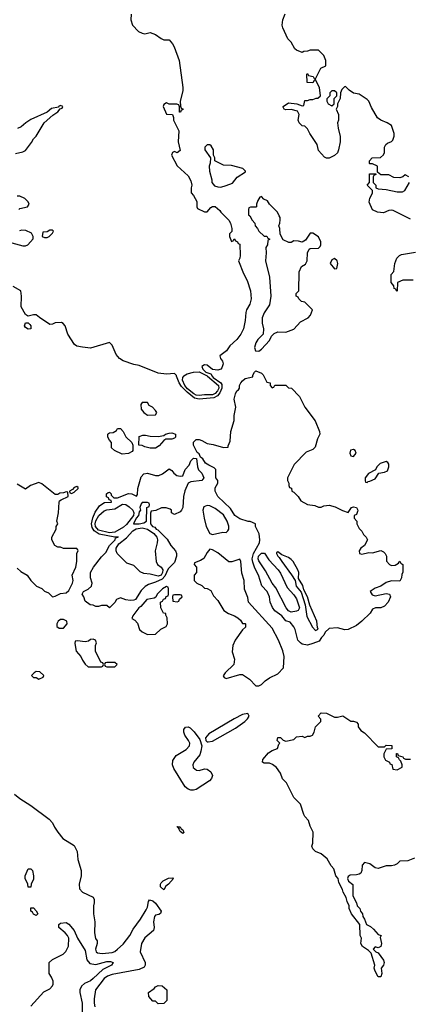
# Model space of a CAD drawing. Header units: inches. Extents: x 2792272 to 2951639, y 860504 to 1033803.
# Tile 12 of 209: x 2930468 to 2933333, y 885362 to 892631. Entities that reach past the tile are written whole.
import ezdxf

# ---------------------------------------------------------------- set-up
doc = ezdxf.new("R2010")
doc.units = ezdxf.units.IN
doc.header["$MEASUREMENT"] = 0
doc.layers.add('C9838', color=7, linetype='Continuous')
doc.layers.add('C9839', color=7, linetype='Continuous')

msp = doc.modelspace()

# ---------------------------------------------------------------- linework, layer by layer
at = {"layer": 'C9838', "color": 4}
for points, elevation in [([(2931888.2, 890000), (2931895.1, 889990), (2931950.8, 889950.8), (2931957.2, 889937.2), (2931958.4, 889910), (2931943.5, 889876.5), (2931925.3, 889854.7), (2931899.6, 889840.4), (2931790, 889829.7), (2931756.7, 889836.7), (2931701.8, 889881.8), (2931662.1, 889922.1), (2931643.5, 889950), (2931624.9, 890000)], 8), ([(2931851.5, 890000), (2931934.1, 889930), (2931935.4, 889910), (2931925.9, 889890), (2931910, 889872.2), (2931890, 889861.9), (2931830, 889862.4), (2931790, 889856.5), (2931770, 889859.9), (2931752.1, 889870), (2931706.1, 889906.1), (2931684.7, 889930), (2931669.1, 889970), (2931670.8, 889990), (2931677.9, 890000)], 4), ([(2932267, 890000), (2932290, 889954), (2932314, 889950), (2932314, 889930), (2932330, 889914), (2932342, 889918), (2932350, 889934), (2932430, 889932), (2932450, 889914), (2932471.1, 889911.1), (2932532, 889850), (2932571.1, 889771.1), (2932646, 889670), (2932678, 889590), (2932682, 889570), (2932663.6, 889536.4), (2932645.4, 889474.6), (2932630, 889458), (2932581, 889439), (2932491.6, 889348.4), (2932442, 889250), (2932442, 889230), (2932452, 889210), (2932452.7, 889192.7), (2932458, 889178), (2932471.3, 889171.3), (2932474, 889150), (2932490, 889142), (2932522, 889110), (2932539.8, 889079.8), (2932590, 889051), (2932643.6, 889043.6), (2932670, 889032), (2932690, 889032), (2932710, 889041), (2932750, 889046.8), (2932793.7, 889033.7), (2932847.1, 889007.1), (2932890, 888992), (2932915.3, 889030), (2932930, 889035.5), (2932950.3, 889030.3), (2932960.7, 889010), (2932959.1, 889000.9), (2932950, 888978), (2932934, 888970), (2932934, 888950), (2932954, 888930), (2932954, 888910), (2932970, 888874), (2932990, 888854), (2933002, 888830), (2933022, 888810), (2933032, 888790), (2933010, 888748), (2932982, 888730), (2932972, 888710), (2932974, 888690), (2932990, 888684.7), (2933042, 888698), (2933070, 888694.8), (2933130, 888712), (2933150, 888702), (2933162, 888690), (2933172, 888670), (2933172.7, 888632.7), (2933194, 888610), (2933210, 888602), (2933236.4, 888603.6), (2933262, 888618), (2933270, 888634), (2933278, 888618), (2933294, 888610), (2933292.7, 888552.7), (2933284.7, 888535.3), (2933282, 888510), (2933270, 888486), (2933210, 888488.7), (2933170, 888475.3), (2933130.9, 888449.1), (2933090, 888434), (2933052, 888410), (2933066, 888386), (2933090, 888378), (2933170, 888396), (2933194, 888390), (2933202, 888370), (2933184.7, 888330), (2933158, 888302), (2933130, 888288.7), (2933091.6, 888288.4), (2933070, 888278), (2933052, 888250), (2932990.6, 888189.4), (2932950, 888159), (2932890.6, 888129.4), (2932865.6, 888125.6), (2932810, 888142), (2932750, 888137.2), (2932721, 888110), (2932710, 888088), (2932692, 888070), (2932676, 888044), (2932630, 888025.2), (2932590, 888013.2), (2932550, 888021.2), (2932539, 888030), (2932519, 888050), (2932499, 888130), (2932490, 888148), (2932462, 888182), (2932430, 888192.3), (2932399.6, 888230), (2932348, 888268), (2932331.4, 888291.4), (2932314.5, 888330), (2932309.2, 888370), (2932292.3, 888410), (2932252.3, 888452.3), (2932229.5, 888530), (2932200.9, 888580.9), (2932185.7, 888625.7), (2932183.1, 888650), (2932190.7, 888689.3), (2932235.1, 888770), (2932239.5, 888790), (2932234.8, 888834.8), (2932206, 888890), (2932206, 888910), (2932167.3, 888927.3), (2932152.7, 888927.3), (2932090, 888946.6), (2932053.2, 888970), (2932021.7, 889021.7), (2931929.4, 889110), (2931909.1, 889150.9), (2931910, 889174), (2931928, 889210), (2931928, 889230), (2931915.3, 889250), (2931915.3, 889310), (2931902.7, 889322.7), (2931861.5, 889341.5), (2931838, 889358), (2931818, 889390), (2931802, 889402), (2931790, 889426), (2931776.4, 889436.4), (2931749.2, 889490), (2931750, 889512), (2931769.3, 889530.7), (2931790, 889531), (2931810, 889524.7), (2931850, 889502), (2931895.3, 889495.3), (2931970, 889472), (2932006, 889474), (2932006, 889486), (2932020.4, 889519.6), (2932024, 889590), (2932048.4, 889671.6), (2932048.7, 889710), (2932062, 889770), (2932049.2, 889830), (2932058, 889870), (2932068, 889890), (2932082, 889898), (2932088.7, 889910), (2932089.2, 889930), (2932097.2, 889950), (2932110, 889966), (2932130, 889981), (2932186, 889994), (2932186, 890000)], 8), ([(2930450, 888582), (2930476.9, 888556.9), (2930522, 888530), (2930550, 888492), (2930592, 888450), (2930630, 888431.3), (2930651.1, 888411.1), (2930679.8, 888399.8), (2930710, 888371.3), (2930730, 888374.8), (2930770, 888394), (2930810, 888398.8), (2930830, 888418), (2930858, 888470), (2930861.2, 888490), (2930855.3, 888530), (2930882, 888590), (2930888, 888630), (2930888, 888692), (2930898, 888710), (2930896.4, 888716.4), (2930890, 888726), (2930790, 888728), (2930770, 888738), (2930750, 888738), (2930728, 888750), (2930706, 888790), (2930706, 888810), (2930738, 888870), (2930738, 888890), (2930748, 888910), (2930742, 888930), (2930754, 888990), (2930758, 889070), (2930762, 889078), (2930774.6, 889085.4), (2930826, 889110), (2930822, 889142), (2930810, 889146), (2930790, 889138), (2930763.6, 889136.4), (2930750, 889126), (2930730, 889126), (2930630, 889204), (2930610, 889214), (2930547.1, 889192.9), (2930510, 889166), (2930450, 889202)], 12), ([(2933379.6, 886440.4), (2933330, 886422), (2933270, 886418), (2933250, 886398), (2933230.9, 886389.1), (2933210, 886384), (2933170, 886384), (2933110, 886364), (2933088, 886370), (2933050, 886398), (2933010, 886408), (2932992, 886390), (2932991, 886350), (2932982, 886330), (2932970, 886322), (2932950, 886318), (2932903.6, 886316.4), (2932890, 886306), (2932884.7, 886290), (2932892, 886270), (2932925.4, 886245.4), (2932924, 886164), (2932951.3, 886110), (2932956, 886090), (2932976, 886070), (2932981, 886050), (2932996, 886030), (2932998, 886010), (2933010.9, 885990.9), (2933024.7, 885950), (2933055.2, 885935.2), (2933077.1, 885917.1), (2933110, 885878), (2933134, 885870), (2933124.7, 885855.3), (2933136, 885810), (2933131.6, 885788.4), (2933110, 885778), (2933090, 885786), (2933074, 885770), (2933094, 885750), (2933110, 885742), (2933151.1, 885688.9), (2933156, 885670), (2933151.3, 885650), (2933132, 885630), (2933138, 885590), (2933130, 885566), (2933110, 885566), (2933090, 885606), (2933082, 885630), (2933086, 885650), (2933059, 885739), (2933040.4, 885760.4), (2932995.3, 885790), (2932984, 885810), (2932988, 885850), (2932978, 885870), (2932975.3, 885950), (2932915.3, 886030), (2932898, 886070), (2932898, 886090), (2932881.2, 886121.2), (2932874, 886150), (2932853.2, 886190), (2932848.7, 886210), (2932822, 886262), (2932817.2, 886290), (2932799.3, 886310), (2932783.3, 886363.3), (2932765.1, 886385.1), (2932736.1, 886436.1), (2932690, 886473.2), (2932648.9, 886488.9), (2932628.7, 886510), (2932622, 886530), (2932628.4, 886551.6), (2932632.5, 886632.5), (2932610, 886678), (2932598, 886718), (2932570, 886748.7), (2932563.3, 886763.3), (2932539, 886839), (2932489.2, 886890), (2932436, 886996), (2932406.8, 887026.8), (2932390, 887068), (2932362, 887110), (2932332.3, 887132.3), (2932310, 887142.7), (2932270, 887142), (2932258, 887150), (2932261.2, 887170), (2932301.6, 887218.4), (2932330, 887236), (2932368, 887250), (2932378, 887282), (2932386, 887290), (2932366, 887310), (2932370, 887332), (2932390, 887332), (2932411.3, 887311.3), (2932430, 887304.7), (2932490, 887317.3), (2932510, 887337.3), (2932550, 887340.7), (2932570, 887331.3), (2932590, 887341), (2932610, 887341), (2932628, 887350), (2932639, 887370), (2932649.5, 887410.5), (2932688, 887450), (2932687.3, 887467.3), (2932668, 887490), (2932690, 887514), (2932730, 887512), (2932790, 887482.8), (2932810, 887481), (2932851.3, 887491.3), (2932910, 887452), (2932930, 887452), (2932950, 887444.7), (2932964.7, 887430), (2932964.7, 887410), (2932982.8, 887382.8), (2933010, 887366), (2933110, 887262), (2933158, 887262), (2933170, 887274), (2933212.7, 887272.7), (2933212.7, 887247.3), (2933170, 887246), (2933152, 887210), (2933152, 887190), (2933165.4, 887165.4), (2933194, 887150), (2933198, 887138), (2933212.7, 887132.7), (2933218, 887098), (2933250, 887094), (2933287.3, 887112.7), (2933288, 887130), (2933278, 887158), (2933267.3, 887167.3), (2933262, 887182), (2933246, 887190), (2933247.3, 887212.7), (2933252.7, 887212.7), (2933258, 887198), (2933294, 887190), (2933298, 887178), (2933312.7, 887172.7), (2933350, 887172)], 8), ([(2930430, 886914), (2930470, 886880.7), (2930550.4, 886830.4), (2930686, 886730), (2930710, 886702), (2930724.7, 886670), (2930750, 886632), (2930787.1, 886587.1), (2930870, 886534), (2930891.1, 886491.1), (2930896, 886430), (2930921, 886350), (2930921, 886310), (2930906, 886250), (2930910, 886214), (2930931.1, 886191.1), (2931010, 886152), (2931016.9, 886136.9), (2931018, 886110), (2931011.3, 886090), (2931011.3, 886030), (2931021, 885970), (2931018.8, 885890), (2931027.3, 885847.3), (2931038, 885830), (2931038, 885810), (2931027.3, 885770), (2931031.3, 885750), (2931041.4, 885741.4), (2931075.9, 885735.9), (2931150, 885745.3), (2931170, 885753), (2931190, 885768.2), (2931230, 885806.4), (2931280.5, 885870), (2931304.4, 885915.6), (2931359.6, 885990), (2931401.3, 886058.7), (2931410, 886078), (2931418, 886122), (2931426, 886134), (2931450, 886124.9), (2931470, 886108.2), (2931510, 886050.7), (2931506.4, 886033.6), (2931494.4, 886025.6), (2931470, 886021.2), (2931460.7, 886010), (2931454.8, 885970), (2931458.8, 885930), (2931453.4, 885906.6), (2931390, 885853.2), (2931365.5, 885810), (2931357.3, 885750), (2931392, 885670), (2931392, 885650), (2931384.7, 885635.3), (2931350, 885619), (2931150, 885582.4), (2931114.8, 885570), (2931090, 885551.6), (2931027.7, 885470), (2931017.5, 885402.5), (2931017.1, 885370), (2931022.8, 885342.8)], 8), ([(2930550, 885348.2), (2930646.2, 885453.8), (2930690, 885477.3), (2930710, 885498), (2930715.1, 885510), (2930713.6, 885533.6), (2930703.1, 885563.1), (2930686, 885590), (2930686, 885670), (2930710, 885694), (2930788.4, 885731.6), (2930808.4, 885751.6), (2930828.9, 885791.1), (2930829.2, 885850), (2930821.2, 885870), (2930804, 885890), (2930755.3, 885930), (2930755.3, 885950), (2930770, 885961), (2930810, 885966.8), (2930830, 885954.8), (2930870, 885906), (2930894.9, 885850), (2930950, 885758.8), (2930963.1, 885690), (2930984, 885664), (2931030, 885655.3), (2931110, 885677.1), (2931138, 885678), (2931158, 885670), (2931146, 885650), (2931081.4, 885618.6), (2931010, 885551.8), (2930990, 885536.2), (2930945.3, 885514.7), (2930924.4, 885495.6), (2930910.6, 885470), (2930910.6, 885450), (2930928.2, 885370), (2930928, 885292)], 4)]:
    msp.add_lwpolyline(points, dxfattribs=dict(at, elevation=elevation))
for points, elevation in [([(2931410, 889806), (2931370, 889806), (2931362, 889790), (2931363.6, 889756.4), (2931382, 889730), (2931410, 889712), (2931470, 889714), (2931478, 889730), (2931470, 889746), (2931446, 889770), (2931423.1, 889783.1)], 12), ([(2931223.1, 889423.1), (2931166, 889450), (2931146, 889470), (2931146, 889510), (2931130, 889526), (2931118, 889550), (2931118, 889570), (2931123.1, 889576.9), (2931130, 889582), (2931156.4, 889583.6), (2931182, 889598), (2931190, 889614), (2931210, 889612), (2931230, 889592), (2931251.6, 889551.6), (2931294, 889510), (2931302, 889490), (2931302, 889450), (2931298, 889442), (2931270, 889428.7)], 8), ([(2931430, 889468), (2931390, 889478), (2931370, 889488), (2931346, 889490), (2931350, 889554), (2931376.4, 889563.6), (2931395.3, 889564.7), (2931430, 889557.3), (2931490, 889553.4), (2931530, 889561), (2931542, 889570), (2931570, 889579.3), (2931590, 889580.5), (2931617.3, 889570), (2931617.3, 889550), (2931610, 889542.7), (2931590, 889535.1), (2931546.4, 889533.6), (2931530, 889524), (2931496.1, 889483.9), (2931470, 889468.7)], 8), ([(2932930, 889459), (2932907.9, 889452.1), (2932901, 889430), (2932910, 889412), (2932930, 889406), (2932948.7, 889430), (2932942, 889450)], 12), ([(2931610, 888978), (2931586, 888990), (2931586, 889010), (2931576.4, 889016.4), (2931547.3, 889027.3), (2931512.7, 889027.3), (2931471.6, 889008.4), (2931438, 889002), (2931432.7, 888987.3), (2931431.3, 888910), (2931447.3, 888890), (2931463.7, 888883.7), (2931474.8, 888870), (2931485.3, 888865.3), (2931555.8, 888795.8), (2931582, 888750), (2931616.3, 888710), (2931623.8, 888690), (2931623.1, 888670), (2931610, 888623.7), (2931562.6, 888577.4), (2931538, 888522), (2931518.9, 888501.1), (2931470, 888477.4), (2931418.8, 888461.2), (2931394, 888446), (2931363.9, 888416.1), (2931320.7, 888350), (2931310, 888344.7), (2931283.6, 888343.6), (2931250, 888349), (2931210, 888364), (2931182, 888350), (2931170, 888328), (2931130, 888288.7), (2931110, 888306), (2931070, 888306), (2931050, 888298), (2931030, 888298), (2931008.7, 888308.7), (2930988, 888310), (2930950, 888338), (2930942, 888370), (2930929.3, 888390), (2930938, 888410), (2930974, 888426), (2930998, 888450), (2931002, 888470), (2930989.4, 888509.4), (2930989.4, 888550), (2931013.2, 888590), (2931070, 888665.5), (2931102.6, 888697.4), (2931130, 888750.4), (2931171.6, 888790), (2931173.2, 888806.8), (2931194, 888810), (2931194, 888814), (2931169, 888811), (2931053.8, 888833.8), (2931017, 888857), (2931001.2, 888881.2), (2930996.5, 888910), (2931006, 888954), (2931024.9, 888995.1), (2931057, 889043), (2931080.2, 889059.8), (2931094, 889066), (2931146, 889070), (2931142, 889082), (2931127.3, 889087.3), (2931122, 889102), (2931108, 889108), (2931108.4, 889131.6), (2931120.4, 889139.6), (2931130, 889142), (2931142, 889130), (2931142, 889122), (2931162, 889102), (2931190, 889101), (2931270, 889134), (2931294, 889130), (2931330, 889114), (2931335.3, 889124.7), (2931338.4, 889170), (2931364.4, 889255.6), (2931382.9, 889277.1), (2931410, 889282), (2931470, 889266.8), (2931493.6, 889266.4), (2931522, 889278), (2931570, 889314), (2931590, 889302), (2931603.5, 889283.5), (2931627.1, 889267.1), (2931650, 889261), (2931670, 889264.7), (2931689, 889310), (2931718, 889342), (2931730, 889374), (2931750, 889394), (2931772.7, 889392.7), (2931778, 889330), (2931787.5, 889307.5), (2931810, 889282), (2931824.7, 889250), (2931810, 889228.7), (2931730, 889219), (2931710.8, 889209.2), (2931686.4, 889153.6), (2931676, 889110), (2931671.3, 889030), (2931662, 889010), (2931650, 888998)], 8), ([(2933170, 889368.7), (2933126.4, 889353.6), (2933102, 889330), (2933091.1, 889308.9), (2933039.6, 889280.4), (2933014, 889250), (2933014, 889230), (2933018, 889218), (2933030, 889214), (2933038, 889222), (2933050, 889224.7), (2933090, 889241), (2933116.5, 889283.5), (2933158, 889290), (2933178.6, 889301.4), (2933189, 889330), (2933188.7, 889350), (2933182, 889362)], 12), ([(2930890, 889186), (2930870, 889178), (2930858, 889162), (2930834, 889150), (2930838, 889138), (2930850, 889134), (2930870, 889142), (2930898, 889170), (2930898, 889178)], 12), ([(2931130, 888843.2), (2931050, 888862.5), (2931026, 888890), (2931024.1, 888910), (2931029.9, 888930.1), (2931050.8, 888970), (2931090, 889005.6), (2931110, 889013.5), (2931170, 889020.6), (2931226.6, 889053.4), (2931250, 889052.2), (2931275.7, 889035.7), (2931302.2, 889010), (2931310.2, 888990), (2931307.3, 888970), (2931255.6, 888904.4), (2931234.4, 888885.6), (2931170, 888848.4)], 4), ([(2931410, 889066), (2931370, 889066), (2931363.6, 889056.4), (2931354, 889030), (2931358, 889010), (2931350, 888998), (2931343.6, 888970), (2931327.2, 888950), (2931308.2, 888910), (2931350, 888909.4), (2931383.7, 888916.3), (2931402, 888930), (2931406, 889030), (2931422, 889038), (2931426, 889050), (2931422, 889062)], 8), ([(2931850, 889044), (2931824.9, 889035.1), (2931818.8, 889010), (2931827.3, 888950), (2931842.8, 888890), (2931870, 888838), (2931890, 888830.8), (2931966.8, 888846.8), (2931990, 888846), (2932003.1, 888856.9), (2932009, 888871), (2932009.1, 888890.9), (2931998, 888930), (2931970, 888976), (2931910, 889022.7), (2931870, 889041.2)], 12), ([(2931490, 888522.9), (2931430, 888537.4), (2931383.3, 888543.3), (2931355.1, 888555.1), (2931310, 888600.9), (2931257.7, 888617.7), (2931185.7, 888690), (2931178.4, 888710), (2931179.8, 888730), (2931198, 888762), (2931254.9, 888805.1), (2931302.1, 888857.9), (2931326.8, 888873.2), (2931370, 888880.5), (2931410, 888870.2), (2931458, 888838), (2931478.4, 888810), (2931483.2, 888790), (2931481.3, 888770), (2931466.2, 888710), (2931474.9, 888630), (2931484.9, 888610), (2931510, 888588.9), (2931522.9, 888570), (2931522, 888550), (2931510, 888530.9)], 4), ([(2931870, 888722), (2931850, 888698), (2931826.4, 888653.6), (2931802, 888638), (2931758, 888622), (2931754, 888610), (2931772, 888590), (2931772, 888550), (2931754, 888530), (2931754, 888490), (2931774, 888470), (2931810, 888454), (2931830, 888434), (2931850, 888432), (2931876.9, 888416.9), (2931896.9, 888376.9), (2931930, 888342), (2931972, 888270), (2932007.1, 888247.1), (2932050.7, 888230.7), (2932075.3, 888215.3), (2932096.9, 888196.9), (2932110, 888174), (2932130, 888174), (2932134, 888170), (2932132.7, 888147.3), (2932110, 888126), (2932056, 888050), (2932038.8, 888010), (2932035.3, 887964.7), (2932050.9, 887909.1), (2932046, 887870), (2931982.8, 887810), (2931967.1, 887787.1), (2931975.3, 887775.3), (2931990, 887768), (2932090, 887796), (2932110, 887796), (2932162, 887762), (2932210, 887712), (2932230, 887712), (2932250, 887722), (2932278, 887750), (2932310, 887772), (2932370, 887802), (2932413.2, 887846.8), (2932419, 887930), (2932408.4, 887971.6), (2932376, 888050), (2932330, 888139), (2932155.3, 888330), (2932150, 888366), (2932126.6, 888426.6), (2932123.7, 888490), (2932105.8, 888545.8), (2932097.2, 888630), (2932090, 888648), (2932032.5, 888627.5), (2932010, 888629.6), (2931930, 888694), (2931890, 888717.2)], 12), ([(2932470, 888256), (2932450, 888266), (2932433.2, 888290), (2932356.2, 888436.2), (2932329.6, 888470), (2932281.2, 888561.2), (2932230, 888635.3), (2932226.9, 888650), (2932229.7, 888670), (2932250, 888692.7), (2932271.8, 888691.8), (2932304.1, 888644.1), (2932373.4, 888570), (2932390, 888544.7), (2932439.8, 888439.8), (2932490, 888386), (2932510, 888356), (2932530.3, 888290), (2932521, 888270), (2932510, 888265.6)], 4), ([(2932370, 888702), (2932362, 888698), (2932361, 888690), (2932371, 888670), (2932381.6, 888661.6), (2932399.5, 888630), (2932472.4, 888532.4), (2932498, 888490), (2932507.4, 888450), (2932544.4, 888404.4), (2932572.1, 888312.1), (2932585.1, 888225.1), (2932626.7, 888146.7), (2932650, 888122.8), (2932668.7, 888131.3), (2932663.7, 888143.7), (2932659.6, 888190), (2932608.2, 888308.2), (2932591.1, 888371.1), (2932562, 888422), (2932554.6, 888454.6), (2932524.4, 888504.4), (2932525.1, 888550), (2932518.9, 888570), (2932483.5, 888630), (2932470, 888644.7), (2932450, 888660.5), (2932401, 888681)], 8), ([(2931550, 888446), (2931522, 888430), (2931482, 888390), (2931472.7, 888367.3), (2931459.6, 888360.4), (2931404.7, 888350), (2931361.4, 888298.6), (2931346, 888290), (2931302, 888230), (2931294, 888210), (2931316.9, 888196.9), (2931335.3, 888175.3), (2931352, 888130), (2931370, 888112), (2931410, 888092), (2931470, 888094), (2931509, 888131), (2931548, 888150), (2931558, 888170), (2931556.4, 888216.4), (2931546, 888234), (2931546, 888246), (2931528, 888250), (2931508.4, 888288.4), (2931506, 888330), (2931522, 888338), (2931527.3, 888352.7), (2931542, 888358), (2931547.3, 888372.7), (2931562, 888378), (2931566, 888390), (2931566, 888430), (2931562, 888442)], 12), ([(2931650, 888386), (2931610, 888386), (2931598, 888382), (2931594, 888370), (2931598, 888338), (2931630, 888334), (2931642, 888338), (2931647.3, 888352.7), (2931666, 888370), (2931662, 888382)], 12), ([(2930790, 888204), (2930770, 888204), (2930751.3, 888190), (2930742, 888170), (2930742, 888150), (2930759.6, 888139.6), (2930790, 888138), (2930819, 888170), (2930815.3, 888190)], 12), ([(2931010, 888058), (2930990, 888055.3), (2930976, 888044), (2930950, 888039), (2930894, 888046), (2930878, 888042), (2930874, 888026), (2930884.7, 887970), (2930918, 887930), (2930930, 887902), (2930950, 887872), (2930972.7, 887852.7), (2931070, 887854), (2931082, 887858), (2931086, 887870), (2931082, 887882), (2931067.3, 887887.3), (2931028, 887970), (2931028, 888010), (2931035.3, 888030), (2931026, 888050)], 12), ([(2931170, 887886), (2931110, 887886), (2931098, 887882), (2931094, 887870), (2931098, 887858), (2931110, 887854), (2931170, 887854), (2931186, 887870)], 12), ([(2930590, 887818), (2930574, 887810), (2930554, 887790), (2930570, 887774), (2930590, 887774), (2930610, 887762), (2930642, 887778), (2930646, 887790), (2930616.4, 887816.4)], 12), ([(2932150, 887509.3), (2932110, 887500.9), (2932049.5, 887470.5), (2931861.7, 887358.3), (2931839.1, 887330), (2931841.5, 887310), (2931850, 887300.3), (2931858.7, 887298.7), (2931890, 887303.9), (2932059, 887401), (2932126.9, 887450), (2932148.2, 887470), (2932159.7, 887490)], 12), ([(2931790, 887089), (2931830, 887100.9), (2931850, 887098.9), (2931878.4, 887078.4), (2931889, 887050), (2931883.1, 887030), (2931867.5, 887012.5), (2931770, 886948.3), (2931750, 886941.7), (2931730, 886941.7), (2931709.8, 886949.8), (2931687, 886967), (2931604.1, 887104.1), (2931594.7, 887130), (2931597.6, 887162.4), (2931620.9, 887199.1), (2931696.3, 887243.7), (2931719.7, 887270), (2931721.3, 887290), (2931712.8, 887310), (2931684.7, 887350), (2931677.4, 887370), (2931677.6, 887390), (2931691.6, 887408.4), (2931710, 887410.4), (2931723.8, 887403.8), (2931754.7, 887374.7), (2931796.4, 887316.4), (2931810.3, 887270), (2931804.6, 887230), (2931795.8, 887204.2), (2931752, 887150), (2931743.6, 887130), (2931746.3, 887110), (2931770.3, 887090.3)], 8), ([(2931670, 886622), (2931650, 886638), (2931642, 886658), (2931646, 886666), (2931634, 886666), (2931630, 886674), (2931650, 886671.3), (2931658, 886658), (2931670, 886651.3), (2931678, 886630)], 8), ([(2930530, 886226), (2930528, 886250), (2930508.7, 886290), (2930508.9, 886311.1), (2930530, 886362), (2930550, 886362), (2930562, 886350), (2930570.6, 886310.6), (2930570, 886286), (2930552, 886250), (2930550, 886226)], 4), ([(2931530, 886206), (2931507.3, 886230), (2931506, 886250), (2931510, 886258), (2931526.3, 886273.7), (2931566.3, 886293.7), (2931596, 886296), (2931602, 886290), (2931566, 886250), (2931545.5, 886234.5)], 8), ([(2930590, 886018), (2930570, 886028.7), (2930562, 886042), (2930549.4, 886049.4), (2930550, 886074), (2930570, 886074), (2930590, 886052), (2930602, 886030)], 4), ([(2931490, 885366), (2931470, 885386), (2931450, 885386), (2931420.4, 885420.4), (2931418, 885450), (2931460.4, 885479.6), (2931470, 885492), (2931490, 885502), (2931519.6, 885499.6), (2931552, 885470), (2931554, 885390), (2931530, 885368)], 8)]:
    msp.add_lwpolyline(points, close=True, dxfattribs=dict(at, elevation=elevation))
at = {"layer": 'C9839', "color": 4}
for points, elevation in [([(2931290.9, 892670.9), (2931286.8, 892630), (2931298.8, 892590), (2931343, 892543), (2931370, 892530.8), (2931390, 892526), (2931430, 892536), (2931470, 892521), (2931510, 892491.3), (2931530, 892482), (2931570, 892482), (2931593.7, 892453.7), (2931606, 892430), (2931644, 892330), (2931670.7, 892130), (2931670, 892106), (2931651.3, 892030), (2931652.7, 891992.7), (2931658, 891978), (2931670, 891974), (2931670, 891966), (2931658, 891962), (2931652.7, 891947.3), (2931647.3, 891947.3), (2931647.3, 891987.3), (2931642, 892002), (2931627.3, 892007.3), (2931570, 892008), (2931550, 892018), (2931530, 892006), (2931526, 891990), (2931550, 891934), (2931594, 891930), (2931602, 891910), (2931602, 891890), (2931642, 891810), (2931636, 891730), (2931650, 891666), (2931630, 891648.7), (2931610, 891658), (2931594, 891650), (2931586, 891630), (2931630, 891551), (2931710, 891478), (2931730, 891442), (2931736, 891410), (2931731.3, 891390), (2931731.6, 891351.6), (2931750, 891332), (2931774, 891290), (2931774, 891250), (2931778, 891238), (2931830, 891212), (2931850, 891212), (2931876.4, 891243.6), (2931888.4, 891251.6), (2931910, 891251.3), (2931943.6, 891223.6), (2931952, 891210), (2932010, 891152), (2932021, 891130), (2932031.6, 891088.4), (2932032, 891068), (2932014, 891050), (2932014, 891030), (2932030, 890994), (2932042, 890998), (2932050, 891014), (2932058, 890998), (2932074, 890990), (2932078, 890978), (2932090, 890974), (2932094, 890890), (2932092, 890870), (2932082, 890850), (2932116.9, 890756.9), (2932145.4, 890705.4), (2932170.8, 890630), (2932174.8, 890570), (2932164.7, 890530), (2932141, 890490), (2932134.8, 890470), (2932130.6, 890410), (2932119.1, 890350), (2932098.8, 890310), (2932070, 890269), (2932017.5, 890222.5), (2931992.5, 890187.5), (2931942.8, 890150), (2931947.3, 890130), (2931962, 890110), (2931968.4, 890090), (2931959.1, 890060.9), (2931950.2, 890049.8), (2931930, 890044.7), (2931890, 890049.5), (2931850, 890079.7), (2931830, 890083.7), (2931810.8, 890070), (2931818.7, 890050), (2931841.1, 890030), (2931876.6, 890016.6), (2931888.2, 890000)], 8), ([(2933338, 891470), (2933310, 891486), (2933294, 891470), (2933270, 891464), (2933226, 891466), (2933190, 891486), (2933130, 891486), (2933106, 891506), (2933106, 891550), (2933070, 891566), (2933050, 891566), (2933046, 891570), (2933046, 891590), (2933066, 891610), (2933127.3, 891612.7), (2933150, 891634), (2933158, 891650), (2933158, 891690), (2933168, 891710), (2933180.2, 891719.8), (2933208.9, 891731.1), (2933218, 891742), (2933228.7, 891770), (2933228.7, 891790), (2933208.9, 891848.9), (2933178, 891870), (2933130, 891889), (2933107, 891907), (2933062, 891982), (2933042, 892030), (2933030, 892042), (2932970, 892082), (2932930, 892088), (2932898, 892110), (2932870, 892138), (2932863.6, 892136.4), (2932843.6, 892116.4), (2932834, 892090), (2932832, 892050), (2932811.3, 892010), (2932810.9, 891989.1), (2932802, 891970), (2932818, 891930), (2932818, 891890), (2932811.3, 891870), (2932816, 891830), (2932831.1, 891768.9), (2932831, 891730), (2932818, 891670), (2932810.9, 891649.1), (2932790, 891628), (2932750, 891608), (2932730, 891608), (2932716.4, 891616.4), (2932670, 891666), (2932662, 891710), (2932608, 891790), (2932590, 891826), (2932570, 891846), (2932550, 891848), (2932528.7, 891870), (2932522, 891890), (2932528, 891930), (2932515.3, 891955.3), (2932470, 891969), (2932430, 891965.2), (2932418, 891970), (2932410, 891986), (2932409.5, 891990.5), (2932450, 892018), (2932511.1, 892011.1), (2932550, 891994), (2932562, 891998), (2932570, 892034), (2932590, 892034), (2932610, 892042), (2932630, 892042), (2932652.7, 892052.7), (2932667.3, 892052.7), (2932686, 892070), (2932678, 892130), (2932650, 892186), (2932638, 892182), (2932630, 892166), (2932587.3, 892167.3), (2932586, 892230), (2932590, 892234), (2932598, 892218), (2932631.6, 892211.6), (2932638, 892198), (2932650, 892194), (2932688, 892272), (2932726, 892290), (2932726, 892330), (2932710, 892366), (2932670, 892406), (2932610, 892406), (2932590, 892398), (2932563.6, 892396.4), (2932550, 892388), (2932510, 892406), (2932496.4, 892416.4), (2932470, 892466), (2932446, 892490), (2932408.7, 892570), (2932404, 892590), (2932408.7, 892630), (2932425.6, 892674.4)], 8), ([(2930438, 891642), (2930490, 891654.8), (2930510, 891664.7), (2930555.5, 891724.5), (2930570, 891752), (2930590, 891772), (2930648.7, 891870), (2930712.9, 891927.1), (2930748, 891950), (2930766, 891974), (2930782, 891978), (2930786, 891990), (2930770, 891998), (2930754, 891990), (2930754, 891986), (2930703.5, 891976.5), (2930671, 891949), (2930550, 891894), (2930512, 891870), (2930479.8, 891840.2), (2930451, 891829)], 8), ([(2933350, 891159), (2933222, 891222), (2933210, 891225.2), (2933190, 891221.2), (2933150, 891204), (2933106, 891210), (2933070, 891228), (2933044.7, 891284.7), (2933050, 891314), (2933068, 891350), (2933068, 891370), (2933028.7, 891410), (2933046, 891430), (2933046, 891494), (2933094, 891494), (2933092.7, 891487.3), (2933078, 891482), (2933074, 891470), (2933074, 891430), (2933094, 891410), (2933094, 891390), (2933110, 891382), (2933170, 891378), (2933250, 891361), (2933290, 891361), (2933308, 891370), (2933342, 891430)], 8), ([(2930462, 891230), (2930470, 891236), (2930526, 891250), (2930538, 891270), (2930530, 891286), (2930506, 891310), (2930470, 891328), (2930450, 891328.7)], 8), ([(2930410, 890984.7), (2930490, 890961), (2930510, 890961), (2930528, 890970), (2930567.3, 891012.7), (2930568, 891030), (2930554.6, 891054.6), (2930513.6, 891073.6), (2930483.5, 891076.5), (2930467.1, 891072.9)], 8), ([(2933370, 890708.7), (2933292.7, 890707.3), (2933254, 890690), (2933252, 890628), (2933246, 890630), (2933242, 890642), (2933230, 890646), (2933227.3, 890667.3), (2933208, 890690), (2933206, 890750), (2933227.3, 890772.7), (2933234, 890830), (2933248.9, 890871.1), (2933268.7, 890891.3), (2933283.1, 890896.9), (2933386, 890914)], 8), ([(2931624.9, 890000), (2931623.6, 890003.6), (2931610, 890019.3), (2931550, 890015.1), (2931490, 890022), (2931350, 890079.3), (2931310, 890086), (2931230, 890113.2), (2931204, 890130), (2931180.2, 890160.2), (2931148.9, 890228.9), (2931130, 890248), (2930990, 890206.6), (2930930, 890212.3), (2930890, 890222), (2930872.1, 890232.1), (2930822, 890310), (2930802, 890370), (2930788.9, 890388.9), (2930775.3, 890395.3), (2930730, 890394), (2930710, 890384), (2930690, 890382), (2930612.9, 890432.9), (2930590, 890453.2), (2930570, 890453.2), (2930530, 890442), (2930524.7, 890444.7), (2930510, 890455.3), (2930479.3, 890510), (2930481.2, 890590), (2930475.3, 890630), (2930420.7, 890660.7)], 8), ([(2931677.9, 890000), (2931678.7, 890001.3), (2931702.9, 890017.1), (2931750, 890029.4), (2931790, 890030.9), (2931850, 890001.3), (2931851.5, 890000)], 4), ([(2932186, 890000), (2932186, 890006), (2932198, 890030), (2932210, 890038), (2932250, 890022), (2932262, 890010), (2932267, 890000)], 8)]:
    msp.add_lwpolyline(points, dxfattribs=dict(at, elevation=elevation))
for points, elevation in [([(2932790, 892106), (2932770, 892106), (2932754, 892090), (2932754, 892070), (2932732.7, 892047.3), (2932732, 892030), (2932742, 892010), (2932770, 891994), (2932786, 892010), (2932786, 892050), (2932806, 892070), (2932806, 892090)], 8), ([(2931870, 891708), (2931850, 891708), (2931832, 891690), (2931832, 891670), (2931874, 891610), (2931872.7, 891572.7), (2931866, 891550), (2931866.4, 891513.6), (2931884, 891450), (2931884.9, 891430), (2931905.1, 891405.1), (2931930, 891397.3), (2931950, 891394.8), (2931990, 891406), (2932037, 891423), (2932071.9, 891468.1), (2932132.5, 891507.5), (2932134, 891514), (2932112.5, 891532.5), (2932030, 891555.3), (2931970, 891558), (2931906, 891590), (2931906, 891610), (2931898, 891630), (2931898, 891670), (2931880.4, 891700.4)], 12), ([(2932250, 891326), (2932238, 891322), (2932223.6, 891296.4), (2932214, 891270), (2932214, 891250), (2932210, 891246), (2932170, 891246), (2932158, 891242), (2932154, 891230), (2932154, 891190), (2932163.6, 891183.6), (2932182, 891150), (2932202, 891130), (2932204.7, 891110), (2932222, 891090), (2932232, 891070), (2932270, 891034), (2932290, 891034), (2932298, 891018), (2932312, 891010), (2932298, 891002), (2932294, 890970), (2932282, 890950), (2932284.7, 890910), (2932281, 890850), (2932310.9, 890730.9), (2932318.8, 890590), (2932310, 890526), (2932270, 890468), (2932256, 890430), (2932256, 890390), (2932264.7, 890350), (2932262, 890310), (2932224.7, 890270), (2932210, 890246), (2932198, 890210), (2932206.8, 890186.8), (2932230, 890184.7), (2932250, 890198), (2932310, 890262), (2932325.2, 890294.8), (2932344.7, 890315.3), (2932370, 890326), (2932430, 890324.7), (2932490, 890346.8), (2932539.3, 890400.7), (2932594, 890430), (2932613.2, 890450), (2932626, 890490), (2932570, 890546), (2932546, 890550), (2932526, 890570), (2932522, 890582), (2932506, 890590), (2932506, 890610), (2932526, 890630), (2932528.7, 890770), (2932546, 890810), (2932574.6, 890825.4), (2932588, 890850), (2932589.1, 890910.9), (2932603.1, 890936.9), (2932610, 890942), (2932670, 890944.7), (2932683.1, 890956.9), (2932688.7, 890970), (2932688.7, 890990), (2932670, 891028), (2932630, 891054), (2932610, 891055.3), (2932576, 891004), (2932551.3, 890988.7), (2932523.6, 890996.4), (2932490, 890998), (2932470, 890986), (2932452.7, 890987.3), (2932410, 891006), (2932388.4, 891048.4), (2932386, 891090), (2932378, 891110), (2932386, 891130), (2932387.3, 891152.7), (2932388, 891170), (2932382, 891182), (2932368, 891210), (2932308.7, 891268.7), (2932294.6, 891294.6), (2932267.3, 891307.3)], 12), ([(2930710, 891078), (2930690, 891078), (2930670, 891066), (2930638, 891062), (2930634, 891030), (2930650, 891022), (2930670, 891022), (2930686, 891030), (2930710, 891054), (2930718, 891070)], 8), ([(2932790, 890868), (2932770, 890858), (2932758, 890830), (2932790, 890792), (2932806, 890794), (2932814, 890830), (2932808, 890850)], 12), ([(2930530, 890347), (2930510, 890359), (2930502.7, 890370), (2930510, 890392), (2930530, 890392), (2930542, 890382), (2930551, 890370), (2930550, 890349.2)], 8)]:
    msp.add_lwpolyline(points, close=True, dxfattribs=dict(at, elevation=elevation))

doc.saveas('drawing.dxf')
